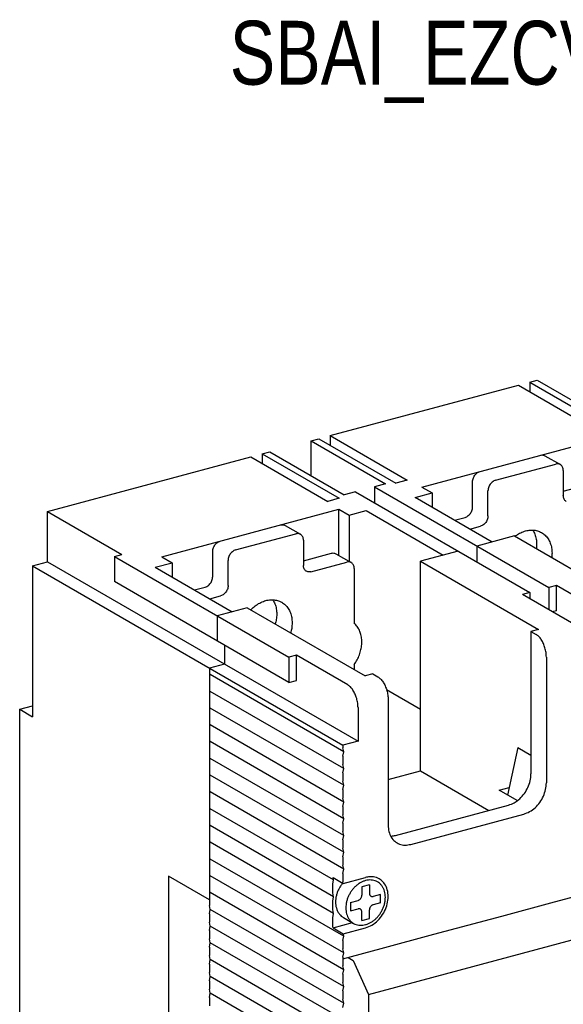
# Model space of a CAD drawing. Extents: x -741 to 1164, y -3289 to 616.
# Tile 53 of 65: x -735 to -676, y 508 to 616. Entities that reach past the tile are written whole.
import ezdxf

# ---------------------------------------------------------------- set-up
doc = ezdxf.new("R2010")
doc.units = 0
doc.header["$LTSCALE"] = 1.21
doc.header["$MEASUREMENT"] = 0
doc.layers.get('0').update_dxf_attribs({"linetype": 'CONTINUOUS'})
doc.styles.get("Standard").update_dxf_attribs({"font": 'txt', "width": 0.8})

msp = doc.modelspace()

# ---------------------------------------------------------------- linework, layer by layer
for p, q in [((-701.17999, 570.33324), (-680.51883, 575.87155)), ((-680.51883, 575.87155), (-672.0736, 570.99376)), ((-679.27916, 576.20385), (-678.45272, 576.42538)), ((-679.27916, 576.20385), (-679.27916, 575.15554)), ((-679.27916, 576.20385), (-670.83393, 571.32606)), ((-678.45272, 576.42538), (-670.28899, 571.71018)), ((-701.17999, 570.33324), (-701.17999, 569.28493)), ((-701.17999, 570.33324), (-692.73476, 565.45545)), ((-691.12061, 564.69786), (-670.87267, 570.12541)), ((-703.2461, 569.7794), (-702.41966, 570.00094)), ((-703.2461, 565.93562), (-703.2461, 569.7794)), ((-703.2461, 569.7794), (-695.08238, 565.06421)), ((-702.41966, 570.00094), (-693.97443, 565.12315)), ((-732.17173, 562.02576), (-709.85768, 568.00714)), ((-709.85768, 568.00714), (-701.41244, 563.12935)), ((-708.61801, 568.33944), (-707.79156, 568.56097)), ((-708.61801, 568.33944), (-708.61801, 567.29114)), ((-708.61801, 568.33944), (-700.17277, 563.46165)), ((-707.79156, 568.56097), (-699.62783, 563.84578)), ((-677.60393, 568.13361), (-675.91488, 567.15805)), ((-683.0266, 565.43918), (-676.41503, 567.21144)), ((-675.58858, 566.51364), (-675.58858, 563.75563)), ((-695.08238, 565.06421), (-696.32205, 564.73191)), ((-696.32205, 564.73191), (-696.32205, 562.98473)), ((-696.32205, 564.73191), (-677.17952, 553.67558)), ((-692.73476, 565.45545), (-693.97443, 565.12315)), ((-691.12061, 564.69786), (-689.99457, 564.04749)), ((-685.54209, 562.51587), (-685.54209, 565.27387)), ((-675.58858, 564.26461), (-672.52556, 565.08567)), ((-698.38816, 564.17808), (-699.62783, 563.84578)), ((-698.38816, 564.17808), (-679.24564, 553.12175)), ((-691.85408, 563.54904), (-689.99457, 564.04749)), ((-689.99457, 564.04749), (-689.99457, 562.47503)), ((-683.85305, 561.54031), (-683.85305, 564.29831)), ((-700.17277, 563.46165), (-701.41244, 563.12935)), ((-683.40885, 558.67125), (-691.85408, 563.54904)), ((-732.17173, 556.50975), (-732.17173, 562.02576)), ((-732.17173, 562.02576), (-724.008, 557.31057)), ((-719.633, 557.05499), (-700.21151, 562.26101)), ((-700.21151, 557.20094), (-700.21151, 562.26101)), ((-700.21151, 562.26101), (-699.08548, 561.61063)), ((-699.08548, 561.61063), (-697.22598, 562.10908)), ((-699.08548, 561.61063), (-699.08548, 556.55057)), ((-697.22598, 562.10908), (-688.78075, 557.23129)), ((-706.11633, 560.49073), (-704.42728, 559.51517)), ((-687.54433, 561.05982), (-686.36854, 561.375)), ((-685.85528, 560.08427), (-684.67949, 560.39944)), ((-711.539, 557.79631), (-704.92743, 559.56857)), ((-680.92951, 559.33585), (-685.06174, 558.22819)), ((-680.92951, 559.33585), (-667.98015, 551.85657)), ((-704.10098, 558.87077), (-704.10098, 556.11276)), ((-685.06174, 558.22819), (-685.06174, 556.48101)), ((-724.83445, 557.08903), (-724.008, 557.31057)), ((-714.05449, 554.87299), (-714.05449, 557.631)), ((-704.10098, 556.62174), (-701.03796, 557.4428)), ((-700.53781, 557.3894), (-698.84877, 556.41384)), ((-687.12785, 557.67436), (-691.26009, 556.56669)), ((-733.82462, 556.06669), (-732.17173, 556.50975)), ((-733.82462, 556.06669), (-733.82462, 539.51865)), ((-733.82462, 556.06669), (-699.76218, 536.39293)), ((-732.17173, 556.50975), (-698.10929, 536.836)), ((-724.83445, 557.08903), (-724.83445, 554.33103)), ((-724.83445, 557.08903), (-705.69192, 546.03271)), ((-720.36648, 555.90617), (-718.50697, 556.40462)), ((-719.633, 557.05499), (-718.50697, 556.40462)), ((-718.50697, 556.40462), (-718.50697, 554.83216)), ((-712.36544, 553.89744), (-712.36544, 556.65544)), ((-703.27453, 555.41496), (-699.34891, 556.46724)), ((-691.26009, 533.58331), (-691.26009, 556.56669)), ((-691.26009, 556.56669), (-678.31073, 549.08742)), ((-720.36648, 555.90617), (-711.92124, 551.02838)), ((-698.52247, 555.76944), (-698.52247, 549.74732)), ((-705.69192, 543.27471), (-724.83445, 554.33103)), ((-676.35307, 553.89712), (-677.17952, 553.67558)), ((-676.35307, 551.13911), (-676.35307, 553.89712)), ((-670.72292, 550.64526), (-676.35307, 553.89712)), ((-716.05673, 553.41695), (-714.88094, 553.73213)), ((-679.24564, 553.12175), (-680.07208, 552.90022)), ((-674.44193, 549.64836), (-680.07208, 552.90022)), ((-679.24564, 553.12175), (-679.24564, 552.42288)), ((-677.17952, 553.67558), (-677.17952, 551.22954)), ((-714.36768, 552.44139), (-713.19189, 552.75657)), ((-710.26835, 551.47145), (-713.57414, 550.58531)), ((-710.26835, 551.47145), (-697.31899, 543.99217)), ((-676.35307, 551.13911), (-676.81062, 551.01647)), ((-713.57414, 550.58531), (-713.57414, 547.82731)), ((-678.31073, 549.08742), (-679.13717, 548.86588)), ((-679.13717, 548.86588), (-679.13717, 533.23718)), ((-679.13717, 548.86588), (-678.57416, 548.5407)), ((-712.74769, 547.34997), (-712.74769, 545.29084)), ((-712.74769, 545.29084), (-714.40058, 544.84777)), ((-704.86547, 546.25424), (-705.69192, 546.03271)), ((-705.69192, 546.03271), (-705.69192, 543.27471)), ((-704.86547, 543.49624), (-704.86547, 546.25424)), ((-699.23532, 543.00238), (-704.86547, 546.25424)), ((-698.52247, 545.24352), (-698.52247, 544.68727)), ((-677.44813, 546.05166), (-677.44813, 532.26163)), ((-714.40058, 544.84777), (-714.40058, 518.83058)), ((-696.49255, 544.2137), (-697.31899, 543.99217)), ((-696.49255, 544.2137), (-695.92953, 543.88851)), ((-699.67953, 535.67962), (-714.31794, 544.13446)), ((-705.69192, 543.27471), (-704.86547, 543.49624)), ((-699.67953, 533.84095), (-714.31794, 542.29578)), ((-691.26009, 540.32235), (-694.97795, 542.46971)), ((-694.8035, 541.39947), (-694.8035, 527.60944)), ((-735.23216, 540.33162), (-733.82462, 540.70891)), ((-735.23216, 490.68751), (-735.23216, 540.33162)), ((-735.23216, 540.33162), (-733.82462, 539.51865)), ((-699.67953, 532.00228), (-714.31794, 540.45711)), ((-698.10929, 540.51334), (-698.10929, 536.836)), ((-699.67953, 530.16361), (-714.31794, 538.61844)), ((-699.67953, 528.32494), (-714.31794, 536.77977)), ((-698.10929, 536.836), (-699.76218, 536.39293)), ((-699.76218, 536.39293), (-699.76218, 536.11713)), ((-699.67953, 535.67962), (-699.76218, 536.11713)), ((-699.76218, 535.1978), (-699.67953, 535.67962)), ((-680.56279, 536.13846), (-681.72275, 530.92425)), ((-680.56279, 536.13846), (-679.13717, 535.31506)), ((-699.67953, 526.48627), (-714.31794, 534.9411)), ((-699.76218, 535.1978), (-699.76218, 534.27846)), ((-699.67953, 533.84095), (-699.76218, 534.27846)), ((-699.76218, 533.35913), (-699.67953, 533.84095)), ((-699.76218, 533.35913), (-699.76218, 532.43979)), ((-694.8035, 532.63348), (-691.26009, 533.58331)), ((-691.26009, 533.58331), (-683.74651, 529.24363)), ((-699.67953, 524.6476), (-714.31794, 533.10243)), ((-699.67953, 532.00228), (-699.76218, 532.43979)), ((-699.67953, 522.80893), (-714.31794, 531.26376)), ((-699.76218, 531.52046), (-699.67953, 532.00228)), ((-699.76218, 531.52046), (-699.76218, 530.60112)), ((-696.95312, 509.06038), (-611.0027, 532.09977)), ((-682.62891, 531.44762), (-681.54148, 531.73911)), ((-680.65968, 530.31024), (-682.62891, 531.44762)), ((-699.67953, 530.16361), (-699.76218, 530.60112)), ((-699.76218, 529.68179), (-699.67953, 530.16361)), ((-700.80556, 521.62063), (-714.31794, 529.42509)), ((-699.76218, 529.68179), (-699.76218, 528.76245)), ((-694.01321, 526.49159), (-681.61651, 529.81458)), ((-676.55353, 519.2003), (-636.05766, 530.05539)), ((-699.67953, 528.32494), (-699.76218, 528.76245)), ((-699.76218, 527.84312), (-699.67953, 528.32494)), ((-692.32416, 525.51603), (-679.92747, 528.83902)), ((-700.80556, 519.78196), (-714.31794, 527.58642)), ((-699.76218, 527.84312), (-699.76218, 526.92378)), ((-699.67953, 526.48627), (-699.76218, 526.92378)), ((-699.76218, 526.00445), (-699.67953, 526.48627)), ((-699.76218, 526.00445), (-699.76218, 525.08511)), ((-700.80556, 517.94329), (-714.31794, 525.74775)), ((-699.67953, 524.6476), (-699.76218, 525.08511)), ((-699.67953, 515.45424), (-714.31794, 523.90908)), ((-699.76218, 524.16578), (-699.67953, 524.6476)), ((-699.76218, 524.16578), (-699.76218, 523.24644)), ((-699.67953, 522.80893), (-699.76218, 523.24644)), ((-699.76218, 522.3271), (-699.67953, 522.80893)), ((-718.90471, 522.02494), (-718.90471, 481.25712)), ((-714.40058, 519.42346), (-718.90471, 522.02494)), ((-699.67953, 513.61557), (-714.31794, 522.07041)), ((-700.88821, 521.13881), (-700.80556, 521.62063)), ((-700.80556, 521.62063), (-700.85515, 521.88314)), ((-700.85515, 521.88314), (-699.72912, 521.23276)), ((-699.76218, 522.3271), (-699.76218, 521.40777)), ((-699.72912, 521.23276), (-697.28284, 521.8885)), ((-700.88821, 520.21947), (-700.88821, 521.13881)), ((-699.72912, 521.23276), (-699.76218, 521.40777)), ((-696.86962, 521.07993), (-697.69606, 520.8584)), ((-697.69606, 520.8584), (-697.69606, 519.93906)), ((-696.86962, 521.07993), (-696.86962, 520.1606)), ((-699.67953, 511.7769), (-714.31794, 520.23174)), ((-700.80556, 519.78196), (-700.88821, 520.21947)), ((-700.88821, 519.30014), (-700.80556, 519.78196)), ((-698.93573, 519.1471), (-698.10929, 519.36863)), ((-695.62995, 520.03323), (-696.45639, 519.81169)), ((-695.62995, 519.11389), (-695.62995, 520.03323)), ((-714.31794, 518.39307), (-714.40058, 518.83058)), ((-714.40058, 517.91125), (-714.31794, 518.39307)), ((-699.67953, 509.93823), (-714.31794, 518.39307)), ((-700.88821, 518.3808), (-700.88821, 519.30014)), ((-700.80556, 517.94329), (-700.88821, 518.3808)), ((-698.93573, 519.1471), (-698.93573, 518.22776)), ((-698.93573, 518.22776), (-698.10929, 518.44929)), ((-696.86962, 517.40259), (-696.86962, 518.32192)), ((-695.62995, 519.11389), (-696.45639, 518.89236)), ((-682.33865, 517.64957), (-676.55353, 519.2003)), ((-714.40058, 517.91125), (-714.40058, 516.99191)), ((-700.88821, 517.46146), (-700.80556, 517.94329)), ((-700.88821, 516.54213), (-700.88821, 517.46146)), ((-699.72176, 517.50777), (-698.59573, 516.8574)), ((-697.69606, 517.18106), (-697.69606, 518.10039)), ((-697.69606, 517.18106), (-696.86962, 517.40259)), ((-689.77667, 515.65578), (-682.33865, 517.64957)), ((-714.31794, 516.5544), (-714.40058, 516.99191)), ((-714.40058, 516.07258), (-714.31794, 516.5544)), ((-714.40058, 516.07258), (-714.40058, 515.15324)), ((-699.67953, 508.09956), (-714.31794, 516.5544)), ((-700.85515, 516.36712), (-700.88821, 516.54213)), ((-700.85515, 516.36712), (-698.73216, 516.9362)), ((-700.85515, 516.36712), (-699.72912, 515.71675)), ((-699.72912, 515.71675), (-697.28284, 516.37249)), ((-714.31794, 514.71573), (-714.40058, 515.15324)), ((-699.76218, 514.97242), (-699.67953, 515.45424)), ((-699.67953, 515.45424), (-699.72912, 515.71675)), ((-695.56179, 514.10505), (-689.77667, 515.65578)), ((-714.40058, 514.2339), (-714.31794, 514.71573)), ((-714.40058, 514.2339), (-714.40058, 513.31457)), ((-699.67953, 506.26089), (-714.31794, 514.71573)), ((-699.76218, 514.97242), (-699.76218, 514.05309)), ((-699.76218, 512.97403), (-695.56179, 514.10505)), ((-699.67953, 513.61557), (-699.76218, 514.05309)), ((-714.31794, 512.87706), (-714.40058, 513.31457)), ((-714.40058, 512.39523), (-714.31794, 512.87706)), ((-699.67953, 504.42222), (-714.31794, 512.87706)), ((-699.76218, 513.13375), (-699.67953, 513.61557)), ((-699.76218, 513.13375), (-699.76218, 512.21442)), ((-699.19815, 513.13031), (-698.63514, 512.80131)), ((-714.40058, 512.39523), (-714.40058, 511.4759)), ((-699.67953, 511.7769), (-699.76218, 512.21442)), ((-699.76218, 511.29508), (-699.67953, 511.7769)), ((-698.63514, 512.80131), (-696.95312, 509.06038)), ((-714.31794, 511.03838), (-714.40058, 511.4759)), ((-714.40058, 510.55656), (-714.31794, 511.03838)), ((-699.67953, 502.58355), (-714.31794, 511.03838)), ((-699.76218, 511.29508), (-699.76218, 510.37575)), ((-714.40058, 510.55656), (-714.40058, 509.63723)), ((-714.31794, 509.19971), (-714.40058, 509.63723)), ((-699.67953, 509.93823), (-699.76218, 510.37575)), ((-699.76218, 509.45641), (-699.67953, 509.93823)), ((-714.40058, 508.71789), (-714.31794, 509.19971)), ((-714.40058, 508.71789), (-714.40058, 507.79856)), ((-699.67953, 500.74488), (-714.31794, 509.19971)), ((-699.76218, 509.45641), (-699.76218, 508.53708)), ((-699.67953, 508.09956), (-699.76218, 508.53708)), ((-696.95312, 509.06038), (-697.17496, 421.85241)), ((-699.76218, 507.61774), (-699.67953, 508.09956))]:
    msp.add_line(p, q)
for points in [[(-678.10408, 568.187), (-677.92235, 568.21321), (-677.74534, 568.19204), (-677.60369, 568.13346)], [(-675.91465, 567.15791), (-676.0563, 567.21648), (-676.2333, 567.23766), (-676.41503, 567.21144)], [(-675.58858, 566.51364), (-675.6088, 566.71032), (-675.67043, 566.8906), (-675.76965, 567.03936), (-675.89859, 567.14828), (-675.91465, 567.15791)], [(-685.54209, 565.27387), (-685.52187, 565.48144), (-685.46018, 565.69488), (-685.36086, 565.89694), (-685.23188, 566.07495), (-685.07424, 566.22757), (-684.89733, 566.34355), (-684.71565, 566.41474)], [(-683.0266, 565.43918), (-683.20828, 565.36799), (-683.3852, 565.25201), (-683.54283, 565.09939), (-683.67182, 564.92138), (-683.77113, 564.71932), (-683.83282, 564.50589), (-683.85305, 564.29831)], [(-675.26251, 563.11137), (-675.27837, 563.12087), (-675.40735, 563.22973), (-675.50667, 563.37854), (-675.56836, 563.55891), (-675.58858, 563.75563)], [(-686.36854, 561.375), (-686.18681, 561.44621), (-686.00981, 561.56228), (-685.8521, 561.71503), (-685.72316, 561.89308), (-685.62394, 562.09502), (-685.56231, 562.30835), (-685.54209, 562.51587)], [(-683.85305, 561.54031), (-683.87326, 561.33279), (-683.9349, 561.11947), (-684.03411, 560.91752), (-684.16305, 560.73947), (-684.32076, 560.58672), (-684.49777, 560.47065), (-684.67949, 560.39944)], [(-706.61647, 560.54413), (-706.43475, 560.57034), (-706.25774, 560.54916), (-706.11609, 560.49059)], [(-704.42705, 559.51503), (-704.5687, 559.57361), (-704.7457, 559.59478), (-704.92743, 559.56857)], [(-704.10098, 558.87077), (-704.1212, 559.06745), (-704.18283, 559.24773), (-704.28204, 559.39649), (-704.41099, 559.50541), (-704.42705, 559.51503)], [(-680.8785, 559.3107), (-680.5124, 559.55494), (-679.98771, 559.8047), (-679.45392, 559.94778), (-678.92923, 559.97932), (-678.43149, 559.89825), (-677.97766, 559.70731), (-677.97033, 559.7031)], [(-678.93707, 559.98011), (-678.71263, 559.53321), (-678.56655, 559.00126), (-678.5173, 558.42321)], [(-677.97033, 559.7031), (-677.58319, 559.41303), (-677.26151, 559.02541), (-677.02358, 558.55766), (-676.8775, 558.0257), (-676.82825, 557.44766)], [(-714.05449, 557.631), (-714.03426, 557.83857), (-713.97257, 558.05201), (-713.87326, 558.25406), (-713.74428, 558.43208), (-713.58664, 558.58469), (-713.40972, 558.70068), (-713.22804, 558.77187)], [(-678.5173, 558.42321), (-678.54603, 557.96314)], [(-711.539, 557.79631), (-711.72068, 557.72512), (-711.89759, 557.60913), (-712.05523, 557.45652), (-712.18421, 557.2785), (-712.28353, 557.07645), (-712.34522, 556.86301), (-712.36544, 556.65544)], [(-701.03796, 557.4428), (-700.85624, 557.46901), (-700.67923, 557.44783), (-700.53758, 557.38926)], [(-676.82825, 557.44766), (-676.85699, 556.98758)], [(-703.77491, 555.46849), (-703.79077, 555.47799), (-703.91975, 555.58686), (-704.01906, 555.73567), (-704.08075, 555.91603), (-704.10098, 556.11276)], [(-698.84853, 556.4137), (-698.99018, 556.47227), (-699.16719, 556.49345), (-699.34891, 556.46724)], [(-698.52247, 555.76944), (-698.54268, 555.96612), (-698.60432, 556.1464), (-698.70353, 556.29515), (-698.83248, 556.40407), (-698.84853, 556.4137)], [(-703.27453, 555.41496), (-703.45621, 555.38875), (-703.63313, 555.40989), (-703.77491, 555.46849)], [(-714.88094, 553.73213), (-714.69921, 553.80334), (-714.5222, 553.91941), (-714.3645, 554.07216), (-714.23555, 554.25021), (-714.13634, 554.45215), (-714.07471, 554.66548), (-714.05449, 554.87299)], [(-712.36544, 553.89744), (-712.38566, 553.68992), (-712.4473, 553.47659), (-712.54651, 553.27465), (-712.67545, 553.0966), (-712.83316, 552.94385), (-713.01017, 552.82778), (-713.19189, 552.75657)], [(-709.86991, 551.24375), (-709.52254, 551.56415), (-709.0248, 551.91207), (-708.5001, 552.16183), (-707.96632, 552.30491), (-707.44163, 552.33645), (-706.94389, 552.25537), (-706.49005, 552.06444), (-706.48273, 552.06023)], [(-707.44947, 552.33723), (-707.22503, 551.89034), (-707.07895, 551.35838), (-707.0297, 550.78034)], [(-706.48273, 552.06023), (-706.09558, 551.77015), (-705.77391, 551.38253), (-705.53598, 550.91478), (-705.3899, 550.38283), (-705.34065, 549.80478)], [(-707.0297, 550.78034), (-707.07895, 550.17589), (-707.18641, 549.69357)], [(-705.34065, 549.80478), (-705.3899, 549.20034), (-705.49737, 548.71801)], [(-698.52247, 545.24352), (-698.206, 545.75571), (-697.96011, 546.30295), (-697.79204, 546.86907), (-697.70674, 547.4373), (-697.70674, 547.99085), (-697.79204, 548.51336), (-697.96011, 548.98937), (-698.206, 549.40479), (-698.52247, 549.74732)], [(-677.44813, 546.05166), (-677.48563, 546.5439), (-677.59886, 547.05768), (-677.77763, 547.54161), (-678.0109, 547.9688), (-678.28618, 548.31322), (-678.57416, 548.5407)], [(-695.92953, 543.88851), (-695.64155, 543.66103), (-695.36627, 543.31662), (-695.133, 542.88943), (-694.95423, 542.4055), (-694.841, 541.89171), (-694.8035, 541.39947)], [(-698.10929, 540.51334), (-698.14679, 541.00558), (-698.26002, 541.51937), (-698.43879, 542.0033), (-698.67206, 542.43049), (-698.94734, 542.7749), (-699.23532, 543.00238)], [(-680.54208, 530.37495), (-680.37684, 530.51638), (-679.86336, 531.09232), (-679.46934, 531.76914), (-679.22166, 532.50071), (-679.13717, 533.23718)], [(-679.92747, 528.83902), (-679.28577, 529.10501), (-678.6878, 529.54082), (-678.17431, 530.11676), (-677.7803, 530.79358), (-677.53261, 531.52516), (-677.44813, 532.26163)], [(-681.61651, 529.81458), (-680.97481, 530.08057), (-680.54208, 530.37495)], [(-694.8035, 527.60944), (-694.71902, 526.91826), (-694.47133, 526.31948), (-694.07732, 525.85389), (-693.82445, 525.67638)], [(-694.51657, 526.4141), (-694.44318, 526.41814)], [(-694.44318, 526.41814), (-694.01321, 526.49159)], [(-693.82445, 525.67638), (-693.56383, 525.55324), (-692.96586, 525.438), (-692.32416, 525.51603)], [(-695.96993, 521.40356), (-696.10996, 521.47505), (-696.38163, 521.56724), (-696.67164, 521.60983), (-696.9741, 521.60195), (-697.28284, 521.54375), (-697.59158, 521.43643), (-697.89404, 521.28216), (-698.18405, 521.08409), (-698.45572, 520.84626), (-698.70351, 520.57349), (-698.92238, 520.27135), (-699.10787, 519.94599), (-699.25621, 519.60402), (-699.36438, 519.25242), (-699.43018, 518.89833), (-699.45226, 518.54897)], [(-697.08446, 521.93279), (-697.28284, 521.8885)], [(-697.28284, 516.37249), (-696.58433, 516.67145), (-695.94241, 517.16962), (-695.40908, 517.82665), (-695.02755, 518.58932), (-694.82874, 519.39582), (-694.82874, 520.18083), (-695.02755, 520.88075), (-695.40908, 521.43887), (-695.78319, 521.72853)], [(-695.78319, 521.72853), (-695.94241, 521.80998), (-696.58433, 521.96402), (-697.08446, 521.93279)], [(-699.82954, 521.22387), (-700.04841, 520.92173), (-700.2339, 520.59636), (-700.38225, 520.2544), (-700.49041, 519.90279), (-700.55621, 519.5487), (-700.57829, 519.19934)], [(-699.7918, 521.26953), (-699.82954, 521.22387)], [(-695.11342, 519.71202), (-695.1355, 520.04954), (-695.20129, 520.36835), (-695.30946, 520.66197), (-695.45781, 520.92441), (-695.6433, 521.15033), (-695.86217, 521.33513), (-695.96993, 521.40356)], [(-698.59574, 516.85743), (-698.45572, 516.78594), (-698.18405, 516.69375), (-697.89404, 516.65116), (-697.59158, 516.65904), (-697.28284, 516.71724), (-696.9741, 516.82456), (-696.67164, 516.97883), (-696.38163, 517.17689), (-696.10996, 517.41473), (-695.86217, 517.68749), (-695.6433, 517.98963), (-695.45781, 518.315), (-695.30946, 518.65696), (-695.20129, 519.00857), (-695.1355, 519.36266), (-695.11342, 519.71202)], [(-698.10929, 519.36863), (-698.01841, 519.40424), (-697.92995, 519.46224), (-697.85115, 519.53854), (-697.78668, 519.62753), (-697.73703, 519.72852), (-697.70618, 519.83524), (-697.69606, 519.93906)], [(-696.86962, 520.1606), (-696.8595, 520.06222), (-696.82867, 519.97208), (-696.77907, 519.89772), (-696.71461, 519.84328), (-696.70658, 519.83846)], [(-696.70658, 519.83846), (-696.63579, 519.80918), (-696.54729, 519.79859), (-696.45639, 519.81169)], [(-700.57829, 519.19934), (-700.55621, 518.86182), (-700.49041, 518.54301), (-700.38225, 518.24939), (-700.2339, 517.98695), (-700.04841, 517.76103), (-699.82954, 517.57623), (-699.72178, 517.5078)], [(-699.45226, 518.54897), (-699.43018, 518.21145), (-699.36438, 517.89263), (-699.25621, 517.59902), (-699.10787, 517.33658), (-698.92238, 517.11066), (-698.70351, 516.92586), (-698.59574, 516.85743)], [(-697.85909, 518.42252), (-697.92989, 518.4518), (-698.01839, 518.4624), (-698.10929, 518.44929)], [(-697.69606, 518.10039), (-697.70618, 518.19877), (-697.737, 518.28891), (-697.78661, 518.36327), (-697.85107, 518.41771), (-697.85909, 518.42252)], [(-696.45639, 518.89236), (-696.54726, 518.85675), (-696.63573, 518.79874), (-696.71452, 518.72244), (-696.779, 518.63346), (-696.82864, 518.53246), (-696.85949, 518.42575), (-696.86962, 518.32192)]]:
    msp.add_spline(points, degree=3)

# ---------------------------------------------------------------- texts
at = {"insert": (-712.18816, 615.82102), "char_height": 7, "width": 122.1555, "attachment_point": 1}
msp.add_mtext('SBAI_EZCV250_3P', dxfattribs=at)

doc.saveas('drawing.dxf')
